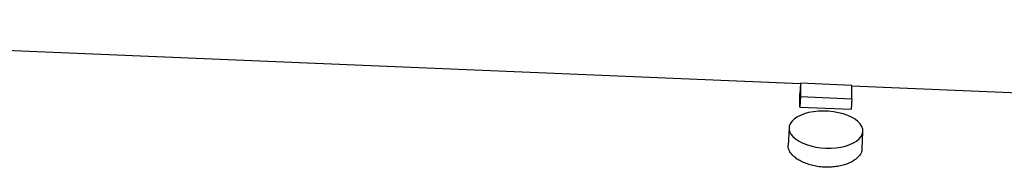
# Model space of a CAD drawing. Header units: millimetres. Extents: x 7 to 1926, y 9 to 1151.
# Tile 6 of 9: x 967 to 1447, y 712 to 784. Entities that reach past the tile are written whole.
import ezdxf

# ---------------------------------------------------------------- set-up
doc = ezdxf.new("R2010")
doc.units = ezdxf.units.MM

msp = doc.modelspace()

# ---------------------------------------------------------------- linework, layer by layer
at = {"color": 7, "linetype": 'Continuous', "lineweight": 25}
for p, q in [((1347.26, 752.85), (605.31, 784.08)), ((1347.28, 753.19), (1347.05, 748.03)), ((1347.28, 753.19), (1347.28, 746.72)), ((1372.25, 752.17), (1347.28, 753.19)), ((1372.25, 745.7), (1372.25, 752.17)), ((1567.31, 743.58), (1372.25, 751.79)), ((1347.28, 746.72), (1347.05, 741.56)), ((1347.28, 746.72), (1372.25, 745.7)), ((1372.25, 745.7), (1372.03, 740.54)), ((1347.05, 741.56), (1372.03, 740.54)), ((1341.75, 731.55), (1341.33, 722.9)), ((1377.29, 721.15), (1377.71, 729.8))]:
    msp.add_line(p, q, dxfattribs=at)
at = {"color": 7, "linetype": 'Continuous', "lineweight": 25, "flags": 128}
msp.add_lwpolyline([(1359.73, 721.68), (1362.24, 721.67), (1364.69, 721.84), (1367.05, 722.19), (1369.26, 722.7), (1371.29, 723.36), (1373.1, 724.17), (1374.64, 725.1), (1375.9, 726.14), (1376.84, 727.27), (1377.44, 728.47), (1377.71, 729.71), (1377.62, 730.97), (1377.18, 732.22), (1376.41, 733.44), (1375.31, 734.61), (1373.91, 735.7), (1372.23, 736.7), (1370.3, 737.57), (1368.18, 738.32), (1365.88, 738.91), (1363.47, 739.34), (1360.99, 739.61), (1358.48, 739.7), (1355.99, 739.62), (1353.58, 739.36), (1351.29, 738.93), (1349.16, 738.34), (1347.24, 737.61), (1345.56, 736.73), (1344.16, 735.74), (1343.06, 734.66), (1342.28, 733.49), (1341.85, 732.27), (1341.76, 731.02), (1342.02, 729.76), (1342.63, 728.52), (1343.57, 727.32), (1344.82, 726.19), (1346.37, 725.14), (1348.17, 724.2), (1350.2, 723.39), (1352.42, 722.72), (1354.78, 722.21), (1357.23, 721.86), (1359.73, 721.68)], dxfattribs=at)
at = {"color": 7, "linetype": 'Continuous', "lineweight": 25}
msp.add_ellipse((1337.5, 525.69), major_axis=(9.24, 227.18), ratio=0.010878, start_param=5.966779, end_param=6.076879, dxfattribs=at)
msp.add_open_spline([(1377.23, 721.15), (1377.22, 720.82), (1377.18, 719.98), (1376.54, 718.65), (1375.41, 717.21), (1373.8, 715.88), (1371.78, 714.71), (1369.41, 713.74), (1366.75, 713), (1363.87, 712.53), (1360.87, 712.34), (1357.83, 712.44), (1354.83, 712.83), (1351.97, 713.5), (1349.31, 714.42), (1346.94, 715.55), (1344.9, 716.86), (1343.28, 718.31), (1342.11, 719.83), (1341.41, 721.38), (1341.36, 722.39), (1341.34, 722.9)], degree=3, knots=[0, 0, 0, 0, 0.035234, 0.088744, 0.142256, 0.195839, 0.249422, 0.303153, 0.356883, 0.410605, 0.464327, 0.517898, 0.571469, 0.624983, 0.678497, 0.732136, 0.785775, 0.839527, 0.893277, 0.946954, 1, 1, 1, 1], dxfattribs=at)

doc.saveas('drawing.dxf')
